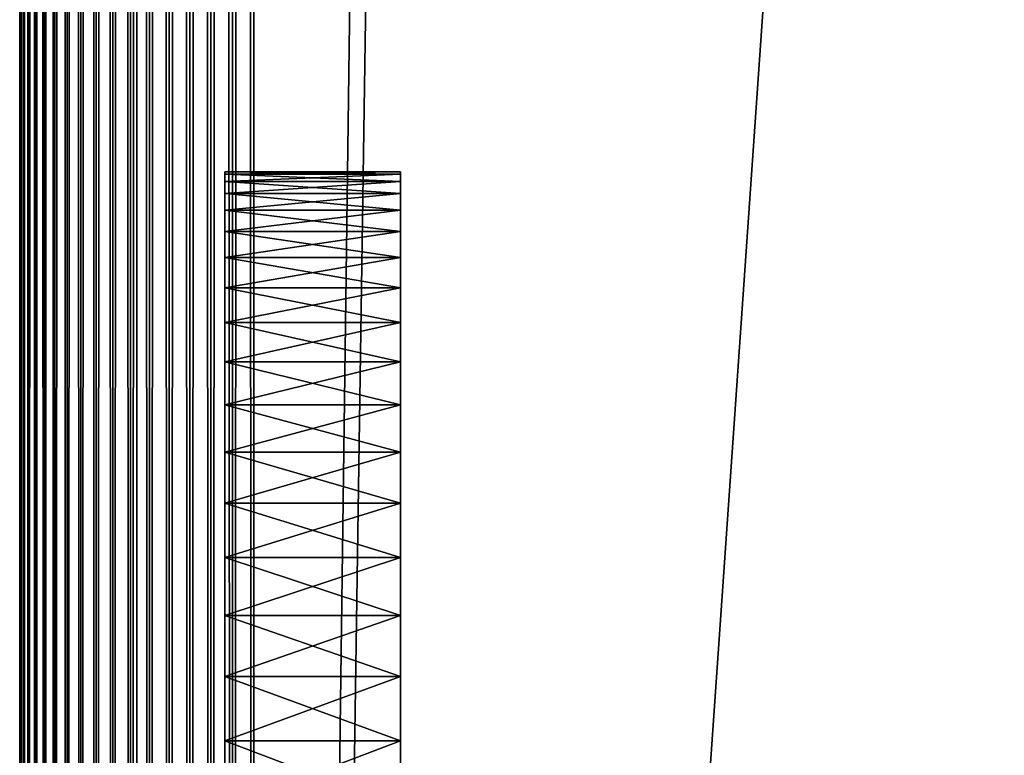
# Model space of a CAD drawing. Header units: millimetres. Extents: x -125 to 125, y -729 to 71.
# Tile 13 of 48: x -125 to -108, y -617 to -604. Entities that reach past the tile are written whole.
import ezdxf

# ---------------------------------------------------------------- set-up
doc = ezdxf.new("R2010")
doc.units = ezdxf.units.MM
doc.header["$LTSCALE"] = 65.185185
for name, color, linetype in [('10', 7, 'CONTINUOUS'), ('11', 7, 'CONTINUOUS'), ('13', 7, 'CONTINUOUS'), ('14', 7, 'CONTINUOUS'), ('15', 7, 'CONTINUOUS'), ('17', 7, 'CONTINUOUS'), ('24', 7, 'CONTINUOUS'), ('26', 7, 'CONTINUOUS'), ('36', 7, 'CONTINUOUS'), ('54', 7, 'CONTINUOUS')]:
    doc.layers.add(name, color=color, linetype=linetype)

msp = doc.modelspace()

# ---------------------------------------------------------------- linework, layer by layer
at = {"layer": '10', "color": 253, "linetype": 'Continuous', "true_color": 0xaaa39e}
for points in [[(-125, -677.583, 33.942), (-125, 70.75, 52.448), (-125, -677.347, 33.767), (-125, -677.583, 33.942)], [(-125, -677.347, 33.767), (-125, 70.75, 52.448), (-125, -677.129, 33.569), (-125, -677.347, 33.767)], [(-125, -679.25, 34.448), (-125, 70.75, 52.448), (-125, -678.956, 34.433), (-125, -679.25, 34.448)], [(-125, -677.129, 33.569), (-125, 70.75, 52.448), (-125, -676.931, 33.351), (-125, -677.129, 33.569)], [(-125, -676.931, 33.351), (-125, 70.75, 52.448), (-125, -629.25, 34.448), (-125, -676.931, 33.351)], [(-125, -629.25, 34.448), (-125, 70.75, 52.448), (-125, -628.956, 34.433), (-125, -629.25, 34.448)], [(-125, -628.956, 34.433), (-125, 70.75, 52.448), (-125, -628.665, 34.39), (-125, -628.956, 34.433)], [(-125, -628.379, 28.577), (-125, 70.75, 52.448), (-125, -628.665, 28.505), (-125, -628.379, 28.577)], [(-125, -628.102, 28.676), (-125, 70.75, 52.448), (-125, -628.379, 28.577), (-125, -628.102, 28.676)], [(-125, -627.836, 28.802), (-125, 70.75, 52.448), (-125, -628.102, 28.676), (-125, -627.836, 28.802)], [(-125, -627.583, 28.953), (-125, 70.75, 52.448), (-125, -627.836, 28.802), (-125, -627.583, 28.953)], [(-125, -677.836, 34.094), (-125, 70.75, 52.448), (-125, -677.583, 33.942), (-125, -677.836, 34.094)], [(-125, -678.379, 34.319), (-125, 70.75, 52.448), (-125, -678.102, 34.219), (-125, -678.379, 34.319)], [(-125, -729.25, 52.448), (-125, 70.75, 52.448), (-125, -679.25, 34.448), (-125, -729.25, 52.448)], [(-125, -678.665, 34.39), (-125, 70.75, 52.448), (-125, -678.379, 34.319), (-125, -678.665, 34.39)], [(-125, -678.102, 34.219), (-125, 70.75, 52.448), (-125, -677.836, 34.094), (-125, -678.102, 34.219)], [(-125, -678.956, 34.433), (-125, 70.75, 52.448), (-125, -678.665, 34.39), (-125, -678.956, 34.433)], [(-125, -627.347, 29.129), (-125, 70.75, 52.448), (-125, -627.583, 28.953), (-125, -627.347, 29.129)], [(-125, -628.102, 34.219), (-125, 70.75, 52.448), (-125, -627.836, 34.094), (-125, -628.102, 34.219)], [(-125, -626.308, 30.862), (-125, 70.75, 52.448), (-125, -626.379, 30.577), (-125, -626.308, 30.862)], [(-125, -626.264, 31.154), (-125, 70.75, 52.448), (-125, -626.308, 30.862), (-125, -626.264, 31.154)], [(-125, -627.836, 34.094), (-125, 70.75, 52.448), (-125, -627.583, 33.942), (-125, -627.836, 34.094)], [(-125, -626.25, 31.448), (-125, 70.75, 52.448), (-125, -626.264, 31.154), (-125, -626.25, 31.448)], [(-125, -626.264, 31.742), (-125, 70.75, 52.448), (-125, -626.25, 31.448), (-125, -626.264, 31.742)], [(-125, -627.583, 33.942), (-125, 70.75, 52.448), (-125, -627.347, 33.767), (-125, -627.583, 33.942)], [(-125, -626.308, 32.033), (-125, 70.75, 52.448), (-125, -626.264, 31.742), (-125, -626.308, 32.033)], [(-125, -626.379, 32.319), (-125, 70.75, 52.448), (-125, -626.308, 32.033), (-125, -626.379, 32.319)], [(-125, -627.347, 33.767), (-125, 70.75, 52.448), (-125, -627.129, 33.569), (-125, -627.347, 33.767)], [(-125, -626.478, 32.596), (-125, 70.75, 52.448), (-125, -626.379, 32.319), (-125, -626.478, 32.596)], [(-125, -626.604, 32.862), (-125, 70.75, 52.448), (-125, -626.478, 32.596), (-125, -626.604, 32.862)], [(-125, -627.129, 33.569), (-125, 70.75, 52.448), (-125, -626.931, 33.351), (-125, -627.129, 33.569)], [(-125, -626.756, 33.114), (-125, 70.75, 52.448), (-125, -626.604, 32.862), (-125, -626.756, 33.114)], [(-125, -626.931, 33.351), (-125, 70.75, 52.448), (-125, -626.756, 33.114), (-125, -626.931, 33.351)], [(-125, -626.379, 30.577), (-125, 70.75, 52.448), (-125, -626.478, 30.3), (-125, -626.379, 30.577)], [(-125, -627.129, 29.326), (-125, 70.75, 52.448), (-125, -627.347, 29.129), (-125, -627.129, 29.326)], [(-125, -626.931, 29.545), (-125, 70.75, 52.448), (-125, -627.129, 29.326), (-125, -626.931, 29.545)], [(-125, -626.756, 29.781), (-125, 70.75, 52.448), (-125, -626.931, 29.545), (-125, -626.756, 29.781)], [(-125, -628.665, 34.39), (-125, 70.75, 52.448), (-125, -628.379, 34.319), (-125, -628.665, 34.39)], [(-125, -626.604, 30.034), (-125, 70.75, 52.448), (-125, -626.756, 29.781), (-125, -626.604, 30.034)], [(-125, -626.478, 30.3), (-125, 70.75, 52.448), (-125, -626.604, 30.034), (-125, -626.478, 30.3)], [(-125, -628.379, 34.319), (-125, 70.75, 52.448), (-125, -628.102, 34.219), (-125, -628.379, 34.319)], [(-125, -729.25, 10.448), (-125, 70.75, 52.448), (-125, 70.75, 10.448), (-125, -729.25, 10.448)], [(-125, 70.75, 52.448), (-125, -729.25, 10.448), (-125, -628.665, 28.505), (-125, 70.75, 52.448)]]:
    msp.add_3dface(points, dxfattribs=at)
at = {"layer": '11', "color": 253, "linetype": 'Continuous', "true_color": 0xaaa39e}
for points in [[(-121, 70.75, 56.448), (-121, -729.25, 56.448), (-110.75, 56.5, 56.448), (-121, 70.75, 56.448)], [(-110.75, 56.5, 56.448), (-121, -729.25, 56.448), (-110.75, -56.5, 56.448), (-110.75, 56.5, 56.448)], [(-110.75, -56.5, 56.448), (-121, -729.25, 56.448), (110.75, -56.5, 56.448), (-110.75, -56.5, 56.448)], [(-121, -729.25, 56.448), (121, -729.25, 56.448), (110.75, -56.5, 56.448), (-121, -729.25, 56.448)]]:
    msp.add_3dface(points, dxfattribs=at)
at = {"layer": '13', "color": 253, "linetype": 'Continuous', "true_color": 0xaaa39e}
for points in [[(121, -729.25, 6.448), (-121, -729.25, 6.448), (-121, 70.75, 6.448), (121, -729.25, 6.448)], [(121, -729.25, 6.448), (-121, 70.75, 6.448), (121, 70.75, 6.448), (121, -729.25, 6.448)]]:
    msp.add_3dface(points, dxfattribs=at)
at = {"layer": '14', "color": 253, "linetype": 'Continuous', "true_color": 0xaaa39e}
for points in [[(-123, -628.665, 34.39), (-123, -628.379, 34.319), (-123, -66.25, 10.448), (-123, -628.665, 34.39)], [(-123, -626.478, 32.596), (-123, -626.379, 32.319), (-123, -66.25, 10.448), (-123, -626.478, 32.596)], [(-123, -626.604, 32.862), (-123, -626.478, 32.596), (-123, -66.25, 10.448), (-123, -626.604, 32.862)], [(-123, -626.756, 33.114), (-123, -626.604, 32.862), (-123, -66.25, 10.448), (-123, -626.756, 33.114)], [(-123, -628.379, 34.319), (-123, -628.102, 34.219), (-123, -66.25, 10.448), (-123, -628.379, 34.319)], [(-123, -626.931, 33.351), (-123, -626.756, 33.114), (-123, -66.25, 10.448), (-123, -626.931, 33.351)], [(-123, -627.129, 33.569), (-123, -626.931, 33.351), (-123, -66.25, 10.448), (-123, -627.129, 33.569)], [(-123, -628.102, 34.219), (-123, -627.836, 34.094), (-123, -66.25, 10.448), (-123, -628.102, 34.219)], [(-123, -627.836, 34.094), (-123, -627.583, 33.942), (-123, -66.25, 10.448), (-123, -627.836, 34.094)], [(-123, -627.583, 33.942), (-123, -627.347, 33.767), (-123, -66.25, 10.448), (-123, -627.583, 33.942)], [(-123, -627.347, 33.767), (-123, -627.129, 33.569), (-123, -66.25, 10.448), (-123, -627.347, 33.767)], [(-123, -629.25, 28.448), (-123, -676.756, 29.781), (-123, -66.25, 10.448), (-123, -629.25, 28.448)], [(-123, -626.379, 32.319), (-123, -626.308, 32.033), (-123, -66.25, 10.448), (-123, -626.379, 32.319)], [(-123, -626.308, 32.033), (-123, -626.264, 31.742), (-123, -66.25, 10.448), (-123, -626.308, 32.033)], [(-123, -626.264, 31.742), (-123, -626.25, 31.448), (-123, -66.25, 10.448), (-123, -626.264, 31.742)], [(-123, -626.25, 31.448), (-123, -626.264, 31.154), (-123, -66.25, 10.448), (-123, -626.25, 31.448)], [(-123, -626.264, 31.154), (-123, -626.308, 30.862), (-123, -66.25, 10.448), (-123, -626.264, 31.154)], [(-123, -626.308, 30.862), (-123, -626.379, 30.577), (-123, -66.25, 10.448), (-123, -626.308, 30.862)], [(-123, -626.379, 30.577), (-123, -626.478, 30.3), (-123, -66.25, 10.448), (-123, -626.379, 30.577)], [(-123, -626.478, 30.3), (-123, -626.604, 30.034), (-123, -66.25, 10.448), (-123, -626.478, 30.3)], [(-123, -626.604, 30.034), (-123, -626.756, 29.781), (-123, -66.25, 10.448), (-123, -626.604, 30.034)], [(-123, -626.756, 29.781), (-123, -626.931, 29.545), (-123, -66.25, 10.448), (-123, -626.756, 29.781)], [(-123, -626.931, 29.545), (-123, -627.129, 29.326), (-123, -66.25, 10.448), (-123, -626.931, 29.545)], [(-123, -627.129, 29.326), (-123, -627.347, 29.129), (-123, -66.25, 10.448), (-123, -627.129, 29.326)], [(-123, -627.347, 29.129), (-123, -627.583, 28.953), (-123, -66.25, 10.448), (-123, -627.347, 29.129)], [(-123, -627.583, 28.953), (-123, -627.836, 28.802), (-123, -66.25, 10.448), (-123, -627.583, 28.953)], [(-123, -627.836, 28.802), (-123, -628.102, 28.676), (-123, -66.25, 10.448), (-123, -627.836, 28.802)], [(-123, -628.102, 28.676), (-123, -628.379, 28.577), (-123, -66.25, 10.448), (-123, -628.102, 28.676)], [(-123, -628.379, 28.577), (-123, -628.665, 28.505), (-123, -66.25, 10.448), (-123, -628.379, 28.577)], [(-123, -628.665, 28.505), (-123, -628.956, 28.462), (-123, -66.25, 10.448), (-123, -628.665, 28.505)], [(-123, -628.956, 28.462), (-123, -629.25, 28.448), (-123, -66.25, 10.448), (-123, -628.956, 28.462)], [(-123, -729.25, 52.448), (-123, -66.25, 10.448), (-123, -66.25, 52.448), (-123, -729.25, 52.448)], [(-123, -679.25, 28.448), (-123, -729.25, 10.448), (-123, -66.25, 10.448), (-123, -679.25, 28.448)], [(-123, -729.25, 52.448), (-123, -628.665, 34.39), (-123, -66.25, 10.448), (-123, -729.25, 52.448)], [(-123, -678.956, 28.462), (-123, -679.25, 28.448), (-123, -66.25, 10.448), (-123, -678.956, 28.462)], [(-123, -678.665, 28.505), (-123, -678.956, 28.462), (-123, -66.25, 10.448), (-123, -678.665, 28.505)], [(-123, -678.379, 28.577), (-123, -678.665, 28.505), (-123, -66.25, 10.448), (-123, -678.379, 28.577)], [(-123, -678.102, 28.676), (-123, -678.379, 28.577), (-123, -66.25, 10.448), (-123, -678.102, 28.676)], [(-123, -677.836, 28.802), (-123, -678.102, 28.676), (-123, -66.25, 10.448), (-123, -677.836, 28.802)], [(-123, -677.583, 28.953), (-123, -677.836, 28.802), (-123, -66.25, 10.448), (-123, -677.583, 28.953)], [(-123, -677.347, 29.129), (-123, -677.583, 28.953), (-123, -66.25, 10.448), (-123, -677.347, 29.129)], [(-123, -677.129, 29.326), (-123, -677.347, 29.129), (-123, -66.25, 10.448), (-123, -677.129, 29.326)], [(-123, -676.931, 29.545), (-123, -677.129, 29.326), (-123, -66.25, 10.448), (-123, -676.931, 29.545)], [(-123, -676.756, 29.781), (-123, -676.931, 29.545), (-123, -66.25, 10.448), (-123, -676.756, 29.781)]]:
    msp.add_3dface(points, dxfattribs=at)
at = {"layer": '15', "color": 253, "linetype": 'Continuous', "true_color": 0xaaa39e}
for points in [[(121, -729.25, 54.448), (-121, -66.25, 54.448), (121, -66.25, 54.448), (121, -729.25, 54.448)], [(121, -729.25, 54.448), (-121, -729.25, 54.448), (-121, -66.25, 54.448), (121, -729.25, 54.448)]]:
    msp.add_3dface(points, dxfattribs=at)
at = {"layer": '17', "color": 253, "linetype": 'Continuous', "true_color": 0xaaa39e}
for points in [[(-121, -729.25, 8.448), (121, -729.25, 8.448), (121, -66.25, 8.448), (-121, -729.25, 8.448)], [(-121, -66.25, 8.448), (-121, -729.25, 8.448), (-75, -66.25, 8.448), (-121, -66.25, 8.448)], [(-121, -729.25, 8.448), (75, -66.25, 8.448), (-75, -66.25, 8.448), (-121, -729.25, 8.448)], [(75, -66.25, 8.448), (-121, -729.25, 8.448), (121, -66.25, 8.448), (75, -66.25, 8.448)]]:
    msp.add_3dface(points, dxfattribs=at)
at = {"layer": '24', "color": 253, "linetype": 'Continuous', "true_color": 0xaaa39e}
for points in [[(-124.983, -729.25, 52.817), (-124.983, 70.75, 52.817), (-125, 70.75, 52.448), (-124.983, -729.25, 52.817)], [(-125, -729.25, 52.448), (-124.983, -729.25, 52.817), (-125, 70.75, 52.448), (-125, -729.25, 52.448)], [(-124.983, -729.25, 52.817), (-124.932, -729.25, 53.183), (-124.983, 70.75, 52.817), (-124.983, -729.25, 52.817)], [(-124.932, -729.25, 53.183), (-124.932, 70.75, 53.183), (-124.983, 70.75, 52.817), (-124.932, -729.25, 53.183)], [(-124.847, -729.25, 53.542), (-124.847, 70.75, 53.542), (-124.932, 70.75, 53.183), (-124.847, -729.25, 53.542)], [(-124.932, -729.25, 53.183), (-124.847, -729.25, 53.542), (-124.932, 70.75, 53.183), (-124.932, -729.25, 53.183)], [(-124.73, -729.25, 53.893), (-124.73, 70.75, 53.893), (-124.847, 70.75, 53.542), (-124.73, -729.25, 53.893)], [(-124.847, -729.25, 53.542), (-124.73, -729.25, 53.893), (-124.847, 70.75, 53.542), (-124.847, -729.25, 53.542)], [(-124.73, -729.25, 53.893), (-124.581, -729.25, 54.231), (-124.73, 70.75, 53.893), (-124.73, -729.25, 53.893)], [(-124.581, -729.25, 54.231), (-124.581, 70.75, 54.231), (-124.73, 70.75, 53.893), (-124.581, -729.25, 54.231)], [(-124.581, -729.25, 54.231), (-124.401, -729.25, 54.554), (-124.581, 70.75, 54.231), (-124.581, -729.25, 54.231)], [(-124.401, -729.25, 54.554), (-124.401, 70.75, 54.554), (-124.581, 70.75, 54.231), (-124.401, -729.25, 54.554)], [(-124.401, -729.25, 54.554), (-124.192, -729.25, 54.858), (-124.401, 70.75, 54.554), (-124.401, -729.25, 54.554)], [(-124.192, -729.25, 54.858), (-124.192, 70.75, 54.858), (-124.401, 70.75, 54.554), (-124.192, -729.25, 54.858)], [(-123.956, -729.25, 55.143), (-123.956, 70.75, 55.143), (-124.192, 70.75, 54.858), (-123.956, -729.25, 55.143)], [(-124.192, -729.25, 54.858), (-123.956, -729.25, 55.143), (-124.192, 70.75, 54.858), (-124.192, -729.25, 54.858)], [(-123.695, -729.25, 55.404), (-123.695, 70.75, 55.404), (-123.956, 70.75, 55.143), (-123.695, -729.25, 55.404)], [(-123.956, -729.25, 55.143), (-123.695, -729.25, 55.404), (-123.956, 70.75, 55.143), (-123.956, -729.25, 55.143)], [(-123.695, -729.25, 55.404), (-123.411, -729.25, 55.64), (-123.695, 70.75, 55.404), (-123.695, -729.25, 55.404)], [(-123.411, -729.25, 55.64), (-123.411, 70.75, 55.64), (-123.695, 70.75, 55.404), (-123.411, -729.25, 55.64)], [(-123.411, -729.25, 55.64), (-123.106, -729.25, 55.849), (-123.411, 70.75, 55.64), (-123.411, -729.25, 55.64)], [(-123.106, -729.25, 55.849), (-123.106, 70.75, 55.849), (-123.411, 70.75, 55.64), (-123.106, -729.25, 55.849)], [(-122.783, -729.25, 56.028), (-122.783, 70.75, 56.028), (-123.106, 70.75, 55.849), (-122.783, -729.25, 56.028)], [(-123.106, -729.25, 55.849), (-122.783, -729.25, 56.028), (-123.106, 70.75, 55.849), (-123.106, -729.25, 55.849)], [(-122.783, -729.25, 56.028), (-122.445, -729.25, 56.178), (-122.783, 70.75, 56.028), (-122.783, -729.25, 56.028)], [(-122.445, -729.25, 56.178), (-122.445, 70.75, 56.178), (-122.783, 70.75, 56.028), (-122.445, -729.25, 56.178)], [(-122.095, -729.25, 56.295), (-122.095, 70.75, 56.295), (-122.445, 70.75, 56.178), (-122.095, -729.25, 56.295)], [(-122.445, -729.25, 56.178), (-122.095, -729.25, 56.295), (-122.445, 70.75, 56.178), (-122.445, -729.25, 56.178)], [(-121.735, -729.25, 56.38), (-121.735, 70.75, 56.38), (-122.095, 70.75, 56.295), (-121.735, -729.25, 56.38)], [(-122.095, -729.25, 56.295), (-121.735, -729.25, 56.38), (-122.095, 70.75, 56.295), (-122.095, -729.25, 56.295)], [(-121.369, -729.25, 56.431), (-121.369, 70.75, 56.431), (-121.735, 70.75, 56.38), (-121.369, -729.25, 56.431)], [(-121.735, -729.25, 56.38), (-121.369, -729.25, 56.431), (-121.735, 70.75, 56.38), (-121.735, -729.25, 56.38)], [(-121.369, -729.25, 56.431), (-121, -729.25, 56.448), (-121.369, 70.75, 56.431), (-121.369, -729.25, 56.431)], [(-121, -729.25, 56.448), (-121, 70.75, 56.448), (-121.369, 70.75, 56.431), (-121, -729.25, 56.448)]]:
    msp.add_3dface(points, dxfattribs=at)
at = {"layer": '26', "color": 253, "linetype": 'Continuous', "true_color": 0xaaa39e}
for points in [[(-124.983, -729.25, 10.079), (-125, -729.25, 10.448), (-124.983, 70.75, 10.079), (-124.983, -729.25, 10.079)], [(-125, -729.25, 10.448), (-125, 70.75, 10.448), (-124.983, 70.75, 10.079), (-125, -729.25, 10.448)], [(-124.983, -729.25, 10.079), (-124.983, 70.75, 10.079), (-124.932, 70.75, 9.713), (-124.983, -729.25, 10.079)], [(-124.932, -729.25, 9.713), (-124.983, -729.25, 10.079), (-124.932, 70.75, 9.713), (-124.932, -729.25, 9.713)], [(-124.932, -729.25, 9.713), (-124.932, 70.75, 9.713), (-124.847, 70.75, 9.353), (-124.932, -729.25, 9.713)], [(-124.847, -729.25, 9.353), (-124.932, -729.25, 9.713), (-124.847, 70.75, 9.353), (-124.847, -729.25, 9.353)], [(-124.73, -729.25, 9.003), (-124.847, -729.25, 9.353), (-124.73, 70.75, 9.003), (-124.73, -729.25, 9.003)], [(-124.847, -729.25, 9.353), (-124.847, 70.75, 9.353), (-124.73, 70.75, 9.003), (-124.847, -729.25, 9.353)], [(-124.581, -729.25, 8.665), (-124.73, -729.25, 9.003), (-124.581, 70.75, 8.665), (-124.581, -729.25, 8.665)], [(-124.73, -729.25, 9.003), (-124.73, 70.75, 9.003), (-124.581, 70.75, 8.665), (-124.73, -729.25, 9.003)], [(-124.581, -729.25, 8.665), (-124.581, 70.75, 8.665), (-124.401, 70.75, 8.342), (-124.581, -729.25, 8.665)], [(-124.401, -729.25, 8.342), (-124.581, -729.25, 8.665), (-124.401, 70.75, 8.342), (-124.401, -729.25, 8.342)], [(-124.192, -729.25, 8.037), (-124.401, -729.25, 8.342), (-124.192, 70.75, 8.037), (-124.192, -729.25, 8.037)], [(-124.401, -729.25, 8.342), (-124.401, 70.75, 8.342), (-124.192, 70.75, 8.037), (-124.401, -729.25, 8.342)], [(-123.956, -729.25, 7.753), (-124.192, -729.25, 8.037), (-123.956, 70.75, 7.753), (-123.956, -729.25, 7.753)], [(-124.192, -729.25, 8.037), (-124.192, 70.75, 8.037), (-123.956, 70.75, 7.753), (-124.192, -729.25, 8.037)], [(-123.695, -729.25, 7.492), (-123.956, -729.25, 7.753), (-123.695, 70.75, 7.492), (-123.695, -729.25, 7.492)], [(-123.956, -729.25, 7.753), (-123.956, 70.75, 7.753), (-123.695, 70.75, 7.492), (-123.956, -729.25, 7.753)], [(-123.695, -729.25, 7.492), (-123.695, 70.75, 7.492), (-123.411, 70.75, 7.256), (-123.695, -729.25, 7.492)], [(-123.411, -729.25, 7.256), (-123.695, -729.25, 7.492), (-123.411, 70.75, 7.256), (-123.411, -729.25, 7.256)], [(-123.106, -729.25, 7.047), (-123.411, -729.25, 7.256), (-123.106, 70.75, 7.047), (-123.106, -729.25, 7.047)], [(-123.411, -729.25, 7.256), (-123.411, 70.75, 7.256), (-123.106, 70.75, 7.047), (-123.411, -729.25, 7.256)], [(-122.783, -729.25, 6.867), (-123.106, -729.25, 7.047), (-122.783, 70.75, 6.867), (-122.783, -729.25, 6.867)], [(-123.106, -729.25, 7.047), (-123.106, 70.75, 7.047), (-122.783, 70.75, 6.867), (-123.106, -729.25, 7.047)], [(-122.445, -729.25, 6.718), (-122.783, -729.25, 6.867), (-122.445, 70.75, 6.718), (-122.445, -729.25, 6.718)], [(-122.783, -729.25, 6.867), (-122.783, 70.75, 6.867), (-122.445, 70.75, 6.718), (-122.783, -729.25, 6.867)], [(-122.095, -729.25, 6.6), (-122.445, -729.25, 6.718), (-122.095, 70.75, 6.6), (-122.095, -729.25, 6.6)], [(-122.445, -729.25, 6.718), (-122.445, 70.75, 6.718), (-122.095, 70.75, 6.6), (-122.445, -729.25, 6.718)], [(-121.735, -729.25, 6.516), (-122.095, -729.25, 6.6), (-121.735, 70.75, 6.516), (-121.735, -729.25, 6.516)], [(-122.095, -729.25, 6.6), (-122.095, 70.75, 6.6), (-121.735, 70.75, 6.516), (-122.095, -729.25, 6.6)], [(-121.369, -729.25, 6.465), (-121.735, -729.25, 6.516), (-121.369, 70.75, 6.465), (-121.369, -729.25, 6.465)], [(-121.735, -729.25, 6.516), (-121.735, 70.75, 6.516), (-121.369, 70.75, 6.465), (-121.735, -729.25, 6.516)], [(-121.369, -729.25, 6.465), (-121.369, 70.75, 6.465), (-121, 70.75, 6.448), (-121.369, -729.25, 6.465)], [(-121, -729.25, 6.448), (-121.369, -729.25, 6.465), (-121, 70.75, 6.448), (-121, -729.25, 6.448)]]:
    msp.add_3dface(points, dxfattribs=at)
at = {"layer": '36', "linetype": 'Continuous'}
for points in [[(-118.5, -606.75, 31.448), (-118.5, -606.791, 32.806), (-118.5, -606.791, 30.089), (-118.5, -606.75, 31.448)], [(-118.5, -606.791, 30.089), (-118.5, -606.914, 34.16), (-118.5, -606.914, 28.736), (-118.5, -606.791, 30.089)], [(-118.5, -606.791, 32.806), (-118.5, -606.914, 34.16), (-118.5, -606.791, 30.089), (-118.5, -606.791, 32.806)], [(-118.5, -606.914, 28.736), (-118.5, -607.119, 35.504), (-118.5, -607.119, 27.392), (-118.5, -606.914, 28.736)], [(-118.5, -606.914, 34.16), (-118.5, -607.119, 35.504), (-118.5, -606.914, 28.736), (-118.5, -606.914, 34.16)], [(-118.5, -607.119, 27.392), (-118.5, -607.404, 36.832), (-118.5, -607.404, 26.063), (-118.5, -607.119, 27.392)], [(-118.5, -607.119, 35.504), (-118.5, -607.404, 36.832), (-118.5, -607.119, 27.392), (-118.5, -607.119, 35.504)], [(-118.5, -607.404, 26.063), (-118.5, -607.769, 38.142), (-118.5, -607.769, 24.754), (-118.5, -607.404, 26.063)], [(-118.5, -607.404, 36.832), (-118.5, -607.769, 38.142), (-118.5, -607.404, 26.063), (-118.5, -607.404, 36.832)], [(-118.5, -607.769, 24.754), (-118.5, -608.212, 39.426), (-118.5, -608.212, 23.469), (-118.5, -607.769, 24.754)], [(-118.5, -607.769, 38.142), (-118.5, -608.212, 39.426), (-118.5, -607.769, 24.754), (-118.5, -607.769, 38.142)], [(-118.5, -608.212, 23.469), (-118.5, -608.732, 40.682), (-118.5, -608.732, 22.213), (-118.5, -608.212, 23.469)], [(-118.5, -608.212, 39.426), (-118.5, -608.732, 40.682), (-118.5, -608.212, 23.469), (-118.5, -608.212, 39.426)], [(-118.5, -608.732, 22.213), (-118.5, -609.327, 41.904), (-118.5, -609.327, 20.991), (-118.5, -608.732, 22.213)], [(-118.5, -608.732, 40.682), (-118.5, -609.327, 41.904), (-118.5, -608.732, 22.213), (-118.5, -608.732, 40.682)], [(-118.5, -609.327, 20.991), (-118.5, -609.995, 43.088), (-118.5, -609.995, 19.808), (-118.5, -609.327, 20.991)], [(-118.5, -609.327, 41.904), (-118.5, -609.995, 43.088), (-118.5, -609.327, 20.991), (-118.5, -609.327, 41.904)], [(-118.5, -609.995, 19.808), (-118.5, -610.733, 44.229), (-118.5, -610.733, 18.666), (-118.5, -609.995, 19.808)], [(-118.5, -609.995, 43.088), (-118.5, -610.733, 44.229), (-118.5, -609.995, 19.808), (-118.5, -609.995, 43.088)], [(-118.5, -610.733, 18.666), (-118.5, -611.538, 45.324), (-118.5, -611.538, 17.572), (-118.5, -610.733, 18.666)], [(-118.5, -610.733, 44.229), (-118.5, -611.538, 45.324), (-118.5, -610.733, 18.666), (-118.5, -610.733, 44.229)], [(-118.5, -611.538, 17.572), (-118.5, -612.409, 46.368), (-118.5, -612.409, 16.528), (-118.5, -611.538, 17.572)], [(-118.5, -611.538, 45.324), (-118.5, -612.409, 46.368), (-118.5, -611.538, 17.572), (-118.5, -611.538, 45.324)], [(-118.5, -612.409, 16.528), (-118.5, -613.34, 47.358), (-118.5, -613.34, 15.538), (-118.5, -612.409, 16.528)], [(-118.5, -612.409, 46.368), (-118.5, -613.34, 47.358), (-118.5, -612.409, 16.528), (-118.5, -612.409, 46.368)], [(-118.5, -613.34, 47.358), (-118.5, -614.33, 48.289), (-118.5, -613.34, 15.538), (-118.5, -613.34, 47.358)], [(-118.5, -613.34, 15.538), (-118.5, -614.33, 48.289), (-118.5, -614.33, 14.606), (-118.5, -613.34, 15.538)], [(-118.5, -614.33, 48.289), (-118.5, -615.374, 49.159), (-118.5, -614.33, 14.606), (-118.5, -614.33, 48.289)], [(-118.5, -614.33, 14.606), (-118.5, -615.374, 49.159), (-118.5, -615.374, 13.736), (-118.5, -614.33, 14.606)], [(-118.5, -615.374, 13.736), (-118.5, -616.469, 49.965), (-118.5, -616.469, 12.931), (-118.5, -615.374, 13.736)], [(-118.5, -615.374, 49.159), (-118.5, -616.469, 49.965), (-118.5, -615.374, 13.736), (-118.5, -615.374, 49.159)], [(-118.5, -616.469, 12.931), (-118.5, -617.61, 50.703), (-118.5, -617.61, 12.193), (-118.5, -616.469, 12.931)], [(-118.5, -616.469, 49.965), (-118.5, -617.61, 50.703), (-118.5, -616.469, 12.931), (-118.5, -616.469, 49.965)]]:
    msp.add_3dface(points, dxfattribs=at)
at = {"layer": '54', "linetype": 'Continuous'}
for points in [[(-118.5, -606.75, 31.448), (-118.5, -606.791, 30.089), (-121.5, -606.75, 31.448), (-118.5, -606.75, 31.448)], [(-121.5, -606.791, 32.806), (-118.5, -606.75, 31.448), (-121.5, -606.75, 31.448), (-121.5, -606.791, 32.806)], [(-121.5, -606.75, 31.448), (-118.5, -606.791, 30.089), (-121.5, -606.791, 30.089), (-121.5, -606.75, 31.448)], [(-118.5, -606.791, 32.806), (-118.5, -606.75, 31.448), (-121.5, -606.791, 32.806), (-118.5, -606.791, 32.806)], [(-121.5, -606.914, 34.16), (-118.5, -606.791, 32.806), (-121.5, -606.791, 32.806), (-121.5, -606.914, 34.16)], [(-118.5, -606.791, 30.089), (-118.5, -606.914, 28.736), (-121.5, -606.791, 30.089), (-118.5, -606.791, 30.089)], [(-121.5, -606.791, 30.089), (-118.5, -606.914, 28.736), (-121.5, -606.914, 28.736), (-121.5, -606.791, 30.089)], [(-118.5, -606.914, 34.16), (-118.5, -606.791, 32.806), (-121.5, -606.914, 34.16), (-118.5, -606.914, 34.16)], [(-118.5, -606.914, 28.736), (-118.5, -607.119, 27.392), (-121.5, -606.914, 28.736), (-118.5, -606.914, 28.736)], [(-121.5, -606.914, 28.736), (-118.5, -607.119, 27.392), (-121.5, -607.119, 27.392), (-121.5, -606.914, 28.736)], [(-118.5, -607.119, 35.504), (-118.5, -606.914, 34.16), (-121.5, -607.119, 35.504), (-118.5, -607.119, 35.504)], [(-121.5, -607.119, 35.504), (-118.5, -606.914, 34.16), (-121.5, -606.914, 34.16), (-121.5, -607.119, 35.504)], [(-118.5, -607.119, 27.392), (-118.5, -607.404, 26.063), (-121.5, -607.119, 27.392), (-118.5, -607.119, 27.392)], [(-121.5, -607.119, 27.392), (-118.5, -607.404, 26.063), (-121.5, -607.404, 26.063), (-121.5, -607.119, 27.392)], [(-118.5, -607.404, 36.832), (-118.5, -607.119, 35.504), (-121.5, -607.404, 36.832), (-118.5, -607.404, 36.832)], [(-121.5, -607.404, 36.832), (-118.5, -607.119, 35.504), (-121.5, -607.119, 35.504), (-121.5, -607.404, 36.832)], [(-118.5, -607.404, 26.063), (-118.5, -607.769, 24.754), (-121.5, -607.404, 26.063), (-118.5, -607.404, 26.063)], [(-121.5, -607.404, 26.063), (-118.5, -607.769, 24.754), (-121.5, -607.769, 24.754), (-121.5, -607.404, 26.063)], [(-118.5, -607.769, 38.142), (-118.5, -607.404, 36.832), (-121.5, -607.769, 38.142), (-118.5, -607.769, 38.142)], [(-121.5, -607.769, 38.142), (-118.5, -607.404, 36.832), (-121.5, -607.404, 36.832), (-121.5, -607.769, 38.142)], [(-121.5, -607.769, 24.754), (-118.5, -608.212, 23.469), (-121.5, -608.212, 23.469), (-121.5, -607.769, 24.754)], [(-118.5, -607.769, 24.754), (-118.5, -608.212, 23.469), (-121.5, -607.769, 24.754), (-118.5, -607.769, 24.754)], [(-118.5, -608.212, 39.426), (-118.5, -607.769, 38.142), (-121.5, -608.212, 39.426), (-118.5, -608.212, 39.426)], [(-121.5, -608.212, 39.426), (-118.5, -607.769, 38.142), (-121.5, -607.769, 38.142), (-121.5, -608.212, 39.426)], [(-118.5, -608.212, 23.469), (-118.5, -608.732, 22.213), (-121.5, -608.212, 23.469), (-118.5, -608.212, 23.469)], [(-121.5, -608.212, 23.469), (-118.5, -608.732, 22.213), (-121.5, -608.732, 22.213), (-121.5, -608.212, 23.469)], [(-118.5, -608.732, 40.682), (-118.5, -608.212, 39.426), (-121.5, -608.732, 40.682), (-118.5, -608.732, 40.682)], [(-121.5, -608.732, 40.682), (-118.5, -608.212, 39.426), (-121.5, -608.212, 39.426), (-121.5, -608.732, 40.682)], [(-118.5, -608.732, 22.213), (-118.5, -609.327, 20.991), (-121.5, -608.732, 22.213), (-118.5, -608.732, 22.213)], [(-121.5, -608.732, 22.213), (-118.5, -609.327, 20.991), (-121.5, -609.327, 20.991), (-121.5, -608.732, 22.213)], [(-121.5, -609.327, 41.904), (-118.5, -608.732, 40.682), (-121.5, -608.732, 40.682), (-121.5, -609.327, 41.904)], [(-118.5, -609.327, 41.904), (-118.5, -608.732, 40.682), (-121.5, -609.327, 41.904), (-118.5, -609.327, 41.904)], [(-118.5, -609.327, 20.991), (-118.5, -609.995, 19.808), (-121.5, -609.327, 20.991), (-118.5, -609.327, 20.991)], [(-121.5, -609.327, 20.991), (-118.5, -609.995, 19.808), (-121.5, -609.995, 19.808), (-121.5, -609.327, 20.991)], [(-118.5, -609.995, 43.088), (-118.5, -609.327, 41.904), (-121.5, -609.995, 43.088), (-118.5, -609.995, 43.088)], [(-121.5, -609.995, 43.088), (-118.5, -609.327, 41.904), (-121.5, -609.327, 41.904), (-121.5, -609.995, 43.088)], [(-118.5, -609.995, 19.808), (-118.5, -610.733, 18.666), (-121.5, -609.995, 19.808), (-118.5, -609.995, 19.808)], [(-121.5, -609.995, 19.808), (-118.5, -610.733, 18.666), (-121.5, -610.733, 18.666), (-121.5, -609.995, 19.808)], [(-118.5, -610.733, 44.229), (-118.5, -609.995, 43.088), (-121.5, -610.733, 44.229), (-118.5, -610.733, 44.229)], [(-121.5, -610.733, 44.229), (-118.5, -609.995, 43.088), (-121.5, -609.995, 43.088), (-121.5, -610.733, 44.229)], [(-118.5, -610.733, 18.666), (-118.5, -611.538, 17.572), (-121.5, -610.733, 18.666), (-118.5, -610.733, 18.666)], [(-121.5, -610.733, 18.666), (-118.5, -611.538, 17.572), (-121.5, -611.538, 17.572), (-121.5, -610.733, 18.666)], [(-118.5, -611.538, 45.324), (-118.5, -610.733, 44.229), (-121.5, -611.538, 45.324), (-118.5, -611.538, 45.324)], [(-121.5, -611.538, 45.324), (-118.5, -610.733, 44.229), (-121.5, -610.733, 44.229), (-121.5, -611.538, 45.324)], [(-118.5, -611.538, 17.572), (-118.5, -612.409, 16.528), (-121.5, -611.538, 17.572), (-118.5, -611.538, 17.572)], [(-121.5, -611.538, 17.572), (-118.5, -612.409, 16.528), (-121.5, -612.409, 16.528), (-121.5, -611.538, 17.572)], [(-118.5, -612.409, 46.368), (-118.5, -611.538, 45.324), (-121.5, -612.409, 46.368), (-118.5, -612.409, 46.368)], [(-121.5, -612.409, 46.368), (-118.5, -611.538, 45.324), (-121.5, -611.538, 45.324), (-121.5, -612.409, 46.368)], [(-118.5, -612.409, 16.528), (-118.5, -613.34, 15.538), (-121.5, -612.409, 16.528), (-118.5, -612.409, 16.528)], [(-121.5, -612.409, 16.528), (-118.5, -613.34, 15.538), (-121.5, -613.34, 15.538), (-121.5, -612.409, 16.528)], [(-118.5, -613.34, 47.358), (-118.5, -612.409, 46.368), (-121.5, -613.34, 47.358), (-118.5, -613.34, 47.358)], [(-121.5, -613.34, 47.358), (-118.5, -612.409, 46.368), (-121.5, -612.409, 46.368), (-121.5, -613.34, 47.358)], [(-118.5, -613.34, 15.538), (-118.5, -614.33, 14.606), (-121.5, -613.34, 15.538), (-118.5, -613.34, 15.538)], [(-121.5, -613.34, 15.538), (-118.5, -614.33, 14.606), (-121.5, -614.33, 14.606), (-121.5, -613.34, 15.538)], [(-118.5, -614.33, 48.289), (-118.5, -613.34, 47.358), (-121.5, -614.33, 48.289), (-118.5, -614.33, 48.289)], [(-121.5, -614.33, 48.289), (-118.5, -613.34, 47.358), (-121.5, -613.34, 47.358), (-121.5, -614.33, 48.289)], [(-118.5, -614.33, 14.606), (-118.5, -615.374, 13.736), (-121.5, -614.33, 14.606), (-118.5, -614.33, 14.606)], [(-121.5, -614.33, 14.606), (-118.5, -615.374, 13.736), (-121.5, -615.374, 13.736), (-121.5, -614.33, 14.606)], [(-118.5, -615.374, 49.159), (-118.5, -614.33, 48.289), (-121.5, -615.374, 49.159), (-118.5, -615.374, 49.159)], [(-121.5, -615.374, 49.159), (-118.5, -614.33, 48.289), (-121.5, -614.33, 48.289), (-121.5, -615.374, 49.159)], [(-118.5, -615.374, 13.736), (-118.5, -616.469, 12.931), (-121.5, -615.374, 13.736), (-118.5, -615.374, 13.736)], [(-121.5, -615.374, 13.736), (-118.5, -616.469, 12.931), (-121.5, -616.469, 12.931), (-121.5, -615.374, 13.736)], [(-118.5, -616.469, 49.965), (-118.5, -615.374, 49.159), (-121.5, -616.469, 49.965), (-118.5, -616.469, 49.965)], [(-121.5, -616.469, 49.965), (-118.5, -615.374, 49.159), (-121.5, -615.374, 49.159), (-121.5, -616.469, 49.965)], [(-118.5, -616.469, 12.931), (-118.5, -617.61, 12.193), (-121.5, -616.469, 12.931), (-118.5, -616.469, 12.931)], [(-121.5, -616.469, 12.931), (-118.5, -617.61, 12.193), (-121.5, -617.61, 12.193), (-121.5, -616.469, 12.931)], [(-118.5, -617.61, 50.703), (-118.5, -616.469, 49.965), (-121.5, -617.61, 50.703), (-118.5, -617.61, 50.703)], [(-121.5, -617.61, 50.703), (-118.5, -616.469, 49.965), (-121.5, -616.469, 49.965), (-121.5, -617.61, 50.703)]]:
    msp.add_3dface(points, dxfattribs=at)

doc.saveas('drawing.dxf')
